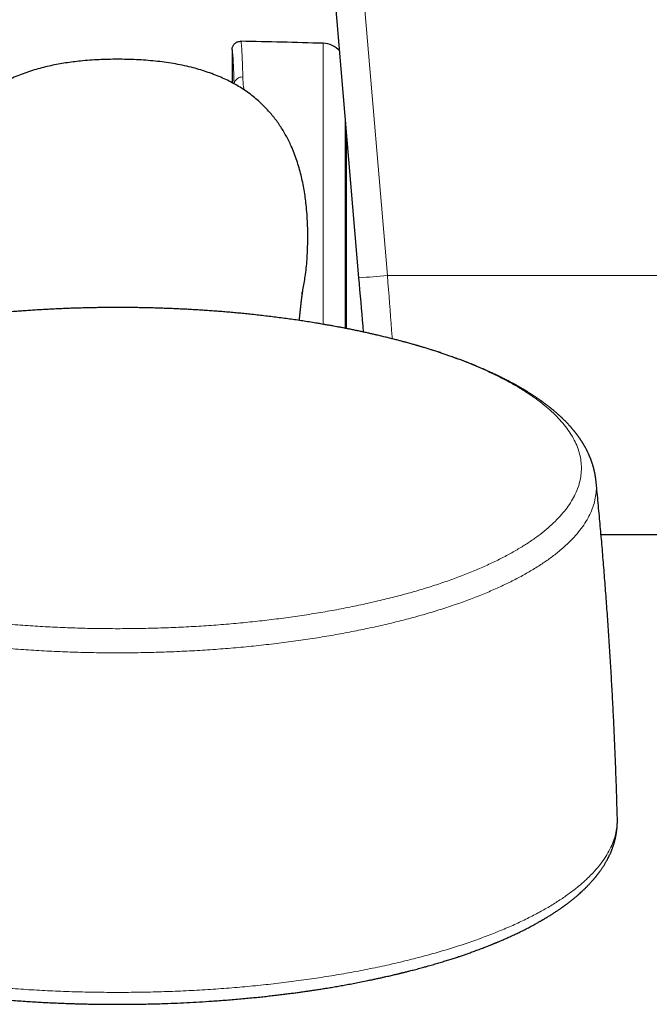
# Model space of a CAD drawing. Header units: millimetres. Extents: x 8 to 976, y 12 to 967.
# Tile 4 of 256: x 355 to 399, y 27 to 96. Entities that reach past the tile are written whole.
import ezdxf

# ---------------------------------------------------------------- set-up
doc = ezdxf.new("R2010")
doc.units = ezdxf.units.MM

msp = doc.modelspace()

# ---------------------------------------------------------------- linework, layer by layer
at = {"color": 7, "linetype": 'Continuous', "lineweight": 30}
for p, q in [((378.751, 78.217), (375.799, 112.999)), ((369.88, 94.142), (369.88, 91.848)), ((377.88, 74.664), (377.88, 88.482)), ((376.286, 74.956), (376.152, 74.979)), ((395.673, 60.264), (406.138, 60.264))]:
    msp.add_line(p, q, dxfattribs=at)
at = {"color": 252, "linetype": 'Continuous', "lineweight": 0}
for p, q in [((377.792, 113.145), (380.744, 78.362)), ((376.247, 74.961), (376.247, 94.601)), ((377.797, 89.459), (377.797, 78.554)), ((377.797, 78.554), (377.797, 74.681)), ((380.744, 78.362), (407.506, 78.362))]:
    msp.add_line(p, q, dxfattribs=at)
at = {"color": 7, "linetype": 'Continuous', "lineweight": 30, "flags": 128}
msp.add_lwpolyline([(379.073, 74.418), (379.039, 74.821), (379.004, 75.239), (378.968, 75.66), (378.932, 76.083), (378.896, 76.508), (378.86, 76.934), (378.824, 77.361), (378.787, 77.788), (378.751, 78.217)], dxfattribs=at)
at = {"color": 252, "linetype": 'Continuous', "lineweight": 0, "flags": 128}
msp.add_lwpolyline([(380.744, 78.362), (380.78, 77.881), (380.817, 77.401), (380.853, 76.922), (380.889, 76.444), (380.925, 75.967), (380.961, 75.493), (380.997, 75.02), (381.032, 74.55), (381.067, 74.082), (381.078, 73.949)], dxfattribs=at)
at = {"color": 7, "linetype": 'Continuous', "lineweight": 30}
for centre, radius, start, end in [((361.15, -405.171), 500, 88.26968, 88.92951), ((376.199, 93.002), 1.6, 40.97105, 88.26968)]:
    msp.add_arc(centre, radius, start, end, dxfattribs=at)
at = {"color": 252, "linetype": 'Continuous', "lineweight": 0}
for centre, radius, start, end in [((370.592, 91.676), 0.573, 85.51235, 170.52957), ((376.681, 120.338), 42.172, 272.81396, 275.52891)]:
    msp.add_arc(centre, radius, start, end, dxfattribs=at)
at = {"color": 7, "linetype": 'Continuous', "lineweight": 30}
for points, knots in [([(369.88, 94.142), (369.881, 94.175), (369.885, 94.243), (369.911, 94.341), (369.952, 94.434), (370.009, 94.518), (370.079, 94.592), (370.159, 94.653), (370.25, 94.699), (370.352, 94.732), (370.434, 94.742), (370.482, 94.742), (370.491, 94.742)], [0, 0, 0, 0, 0.104587, 0.212215, 0.316808, 0.424429, 0.529031, 0.63666, 0.741273, 0.84892, 0.971943, 1, 1, 1, 1]), ([(361.88, 93.484), (361.664, 93.483), (361.232, 93.48), (360.584, 93.458), (359.938, 93.419), (359.334, 93.367), (358.771, 93.303), (358.25, 93.229), (357.732, 93.142), (357.218, 93.039), (356.702, 92.919), (356.184, 92.779), (355.665, 92.617), (355.153, 92.433), (354.664, 92.234), (354.199, 92.018), (353.759, 91.79), (353.363, 91.56), (353.011, 91.333), (352.699, 91.116), (352.397, 90.885), (352.102, 90.64), (351.815, 90.38), (351.538, 90.105), (351.272, 89.816), (351.016, 89.514), (350.773, 89.199), (350.543, 88.873), (350.328, 88.537), (350.127, 88.192), (349.94, 87.838), (349.766, 87.474), (349.605, 87.1), (349.456, 86.716), (349.32, 86.327), (349.188, 85.9), (349.062, 85.434), (348.946, 84.929), (348.848, 84.419), (348.767, 83.906), (348.696, 83.343), (348.639, 82.729), (348.599, 82.064), (348.581, 81.398), (348.582, 80.756), (348.598, 80.138), (348.631, 79.544), (348.681, 78.952), (348.746, 78.398), (348.824, 77.882), (348.898, 77.461), (348.956, 77.2), (348.979, 77.098)], [0, 0, 0, 0, 0.025792, 0.051597, 0.0774, 0.103187, 0.124253, 0.145336, 0.166423, 0.187502, 0.208565, 0.230515, 0.252465, 0.274563, 0.296659, 0.316795, 0.33694, 0.357074, 0.372499, 0.387936, 0.403372, 0.418796, 0.434614, 0.45044, 0.466258, 0.482351, 0.498452, 0.514545, 0.530598, 0.546666, 0.562735, 0.578791, 0.595267, 0.611756, 0.628245, 0.644724, 0.665374, 0.686044, 0.706726, 0.727408, 0.748067, 0.77457, 0.801088, 0.827609, 0.854115, 0.87778, 0.901456, 0.925129, 0.948791, 0.968112, 0.987451, 1, 1, 1, 1]), ([(374.781, 77.098), (374.8, 77.185), (374.854, 77.426), (374.926, 77.825), (375.005, 78.337), (375.073, 78.895), (375.126, 79.499), (375.16, 80.105), (375.178, 80.726), (375.179, 81.361), (375.162, 82.009), (375.126, 82.657), (375.072, 83.264), (375.003, 83.829), (374.923, 84.353), (374.825, 84.874), (374.709, 85.39), (374.572, 85.904), (374.412, 86.413), (374.23, 86.917), (374.04, 87.373), (373.847, 87.782), (373.658, 88.146), (373.454, 88.501), (373.236, 88.844), (373.005, 89.174), (372.763, 89.49), (372.505, 89.797), (372.233, 90.093), (371.946, 90.378), (371.624, 90.671), (371.264, 90.965), (370.864, 91.257), (370.446, 91.531), (370.011, 91.784), (369.561, 92.018), (369.09, 92.236), (368.598, 92.437), (368.084, 92.62), (367.561, 92.783), (367.002, 92.933), (366.409, 93.069), (365.781, 93.187), (365.148, 93.283), (364.506, 93.359), (363.856, 93.417), (363.198, 93.457), (362.539, 93.48), (362.1, 93.483), (361.88, 93.484)], [0, 0, 0, 0, 0.0106882, 0.0295645, 0.0484233, 0.0725773, 0.0967441, 0.1209141, 0.145072, 0.1708934, 0.1967279, 0.2225595, 0.2483773, 0.2694774, 0.2905994, 0.3117224, 0.3328326, 0.3539226, 0.375371, 0.3968309, 0.418277, 0.4347482, 0.4512344, 0.4677181, 0.4841865, 0.5002864, 0.5163943, 0.5324943, 0.5488822, 0.5652781, 0.5816657, 0.6017786, 0.6219067, 0.6420225, 0.6626022, 0.6831944, 0.7037764, 0.7258315, 0.7478876, 0.7701012, 0.7923156, 0.8179684, 0.8436421, 0.8693189, 0.8949761, 0.9212219, 0.9474837, 0.9737493, 1, 1, 1, 1]), ([(374.587, 75.23), (374.588, 75.242), (374.591, 75.265), (374.594, 75.3), (374.597, 75.336), (374.601, 75.374), (374.605, 75.412), (374.609, 75.452), (374.613, 75.493), (374.617, 75.533), (374.621, 75.574), (374.625, 75.616), (374.63, 75.66), (374.634, 75.705), (374.639, 75.75), (374.643, 75.792), (374.648, 75.833), (374.652, 75.872), (374.656, 75.909), (374.659, 75.944), (374.663, 75.977), (374.666, 76.01), (374.67, 76.042), (374.673, 76.074), (374.677, 76.106), (374.68, 76.137), (374.684, 76.167), (374.687, 76.197), (374.69, 76.226), (374.694, 76.254), (374.697, 76.283), (374.7, 76.311), (374.703, 76.34), (374.707, 76.369), (374.71, 76.401), (374.714, 76.434), (374.719, 76.47), (374.723, 76.505), (374.727, 76.542), (374.732, 76.581), (374.737, 76.621), (374.741, 76.66), (374.746, 76.697), (374.751, 76.733), (374.755, 76.765), (374.758, 76.792), (374.761, 76.814), (374.764, 76.835), (374.766, 76.855), (374.769, 76.875), (374.771, 76.895), (374.774, 76.916), (374.777, 76.938), (374.78, 76.96), (374.784, 76.986), (374.787, 77.013), (374.791, 77.043), (374.795, 77.07), (374.799, 77.097), (374.802, 77.12), (374.805, 77.142), (374.808, 77.162), (374.811, 77.182), (374.814, 77.2), (374.816, 77.218), (374.819, 77.234), (374.821, 77.247), (374.822, 77.259), (374.824, 77.271), (374.826, 77.282), (374.827, 77.292), (374.829, 77.302), (374.83, 77.311), (374.832, 77.32), (374.833, 77.328), (374.834, 77.336), (374.835, 77.342), (374.836, 77.348), (374.837, 77.353), (374.838, 77.357), (374.838, 77.362), (374.839, 77.366), (374.84, 77.371), (374.84, 77.375), (374.841, 77.379), (374.842, 77.382), (374.842, 77.386), (374.843, 77.39), (374.844, 77.393), (374.844, 77.396), (374.844, 77.398), (374.845, 77.399), (374.845, 77.399), (374.845, 77.399)], [0, 0, 0, 0, 0.007645, 0.015354, 0.023444, 0.031914, 0.040764, 0.049995, 0.059431, 0.06916, 0.078855, 0.088478, 0.099839, 0.111098, 0.122253, 0.133267, 0.143905, 0.15413, 0.163942, 0.173341, 0.182327, 0.191131, 0.200167, 0.209443, 0.218408, 0.227577, 0.236667, 0.245544, 0.254208, 0.263165, 0.271943, 0.280923, 0.290171, 0.299684, 0.309465, 0.321335, 0.333452, 0.345698, 0.358073, 0.372973, 0.388018, 0.402983, 0.417828, 0.432554, 0.44711, 0.457173, 0.466938, 0.476403, 0.485569, 0.494437, 0.503269, 0.513987, 0.525038, 0.536422, 0.547974, 0.564478, 0.580984, 0.597357, 0.61347, 0.629363, 0.64286, 0.656723, 0.670944, 0.685171, 0.699213, 0.713071, 0.723879, 0.734687, 0.745493, 0.7563, 0.767005, 0.777423, 0.788431, 0.799094, 0.809463, 0.819611, 0.829539, 0.837185, 0.844695, 0.852215, 0.860128, 0.868455, 0.877196, 0.886351, 0.89592, 0.905857, 0.916051, 0.929781, 0.943941, 0.958425, 0.978156, 0.997826, 1, 1, 1, 1]), ([(361.88, 76.135), (361.713, 76.134), (361.48, 76.134), (361.135, 76.132), (360.842, 76.129), (360.492, 76.124), (360.125, 76.118), (359.739, 76.11), (359.341, 76.1), (358.933, 76.088), (358.517, 76.074), (358.095, 76.057), (357.668, 76.039), (357.237, 76.018), (356.804, 75.995), (356.368, 75.97), (355.929, 75.942), (355.49, 75.913), (355.05, 75.881), (354.608, 75.846), (354.167, 75.81), (353.725, 75.771), (353.283, 75.729), (352.842, 75.686), (352.401, 75.64), (351.961, 75.592), (351.521, 75.542), (351.083, 75.489), (350.646, 75.434), (350.21, 75.377), (349.776, 75.317), (349.343, 75.256), (348.912, 75.192), (348.483, 75.125), (348.056, 75.057), (347.768, 75.009), (347.622, 74.984), (347.617, 74.983)], [0, 0, 0, 0, 0.03409, 0.047756, 0.07047, 0.094048, 0.119344, 0.145755, 0.173038, 0.200999, 0.229501, 0.258442, 0.287743, 0.317344, 0.3472, 0.377272, 0.40753, 0.437948, 0.468507, 0.499189, 0.529978, 0.560863, 0.591832, 0.622876, 0.653985, 0.685154, 0.716376, 0.747643, 0.778952, 0.810297, 0.841674, 0.873079, 0.904508, 0.935958, 0.967426, 0.998909, 1, 1, 1, 1]), ([(376.153, 74.981), (376.051, 74.999), (375.799, 75.041), (375.393, 75.107), (374.935, 75.178), (374.474, 75.247), (374.009, 75.314), (373.541, 75.378), (373.069, 75.44), (372.594, 75.499), (372.116, 75.556), (371.634, 75.61), (371.165, 75.661), (370.711, 75.707), (370.271, 75.749), (369.83, 75.789), (369.388, 75.827), (368.945, 75.863), (368.5, 75.896), (368.055, 75.927), (367.608, 75.957), (367.161, 75.983), (366.714, 76.008), (366.266, 76.031), (365.819, 76.051), (365.372, 76.069), (364.926, 76.085), (364.482, 76.098), (364.042, 76.11), (363.612, 76.119), (363.2, 76.126), (362.843, 76.13), (362.527, 76.133), (362.218, 76.134), (362, 76.135), (361.88, 76.135)], [0, 0, 0, 0, 0.022672, 0.056182, 0.089759, 0.123408, 0.157131, 0.190933, 0.224818, 0.25879, 0.292857, 0.327024, 0.3613, 0.392137, 0.422983, 0.453832, 0.484683, 0.515534, 0.546381, 0.577222, 0.608051, 0.638865, 0.669654, 0.70041, 0.731117, 0.761754, 0.792287, 0.822655, 0.852749, 0.882331, 0.910782, 0.936915, 0.955393, 0.975417, 1, 1, 1, 1]), ([(395.326, 63.975), (395.324, 63.996), (395.32, 64.037), (395.313, 64.094), (395.307, 64.142), (395.302, 64.18), (395.298, 64.209), (395.295, 64.233), (395.292, 64.252), (395.289, 64.271), (395.285, 64.302), (395.278, 64.343), (395.269, 64.401), (395.257, 64.463), (395.245, 64.528), (395.233, 64.589), (395.221, 64.646), (395.209, 64.701), (395.195, 64.761), (395.179, 64.826), (395.163, 64.891), (395.146, 64.952), (395.132, 65.003), (395.119, 65.05), (395.105, 65.098), (395.089, 65.15), (395.072, 65.204), (395.055, 65.257), (395.039, 65.306), (395.023, 65.35), (395.009, 65.39), (394.996, 65.427), (394.982, 65.465), (394.967, 65.505), (394.95, 65.549), (394.934, 65.592), (394.919, 65.629), (394.907, 65.659), (394.896, 65.685), (394.884, 65.715), (394.867, 65.754), (394.846, 65.804), (394.821, 65.861), (394.792, 65.924), (394.761, 65.989), (394.732, 66.05), (394.706, 66.103), (394.682, 66.151), (394.656, 66.202), (394.626, 66.259), (394.595, 66.317), (394.566, 66.369), (394.541, 66.414), (394.518, 66.453), (394.498, 66.488), (394.48, 66.519), (394.464, 66.547), (394.447, 66.576), (394.427, 66.608), (394.404, 66.646), (394.38, 66.686), (394.355, 66.725), (394.332, 66.761), (394.311, 66.793), (394.291, 66.824), (394.27, 66.856), (394.247, 66.891), (394.221, 66.93), (394.192, 66.972), (394.163, 67.013), (394.135, 67.054), (394.11, 67.088), (394.088, 67.119), (394.066, 67.149), (394.043, 67.181), (394.015, 67.219), (393.984, 67.26), (393.952, 67.302), (393.922, 67.341), (393.894, 67.377), (393.869, 67.409), (393.844, 67.44), (393.819, 67.472), (393.79, 67.508), (393.757, 67.548), (393.719, 67.593), (393.681, 67.639), (393.645, 67.681), (393.615, 67.716), (393.588, 67.747), (393.562, 67.776), (393.535, 67.807), (393.499, 67.847), (393.453, 67.898), (393.395, 67.961), (393.331, 68.029), (393.261, 68.103), (393.191, 68.174), (393.127, 68.239), (393.073, 68.292), (393.027, 68.337), (392.986, 68.377), (392.945, 68.416), (392.899, 68.46), (392.845, 68.511), (392.783, 68.568), (392.714, 68.631), (392.641, 68.696), (392.566, 68.762), (392.491, 68.827), (392.416, 68.891), (392.34, 68.954), (392.264, 69.017), (392.185, 69.081), (392.103, 69.147), (392.017, 69.214), (391.935, 69.278), (391.86, 69.335), (391.793, 69.386), (391.729, 69.434), (391.67, 69.477), (391.617, 69.516), (391.571, 69.549), (391.526, 69.581), (391.478, 69.616), (391.422, 69.655), (391.358, 69.7), (391.289, 69.748), (391.219, 69.796), (391.152, 69.841), (391.092, 69.881), (391.035, 69.919), (390.971, 69.962), (390.896, 70.011), (390.81, 70.066), (390.722, 70.122), (390.634, 70.178), (390.548, 70.231), (390.419, 70.311), (390.245, 70.415), (390.025, 70.544), (389.802, 70.671), (389.607, 70.779), (389.442, 70.868), (389.311, 70.938), (389.177, 71.008), (389.046, 71.076), (388.922, 71.139), (388.801, 71.2), (388.68, 71.26), (388.556, 71.321), (388.43, 71.382), (388.3, 71.444), (388.17, 71.505), (388.044, 71.564), (387.905, 71.627), (387.751, 71.697), (387.571, 71.777), (387.377, 71.861), (387.203, 71.936), (387.053, 71.999), (386.937, 72.047), (386.822, 72.095), (386.708, 72.141), (386.598, 72.186), (386.501, 72.224), (386.42, 72.256), (386.355, 72.282), (386.293, 72.306), (386.229, 72.331), (386.148, 72.363), (386.048, 72.401), (385.931, 72.445), (385.735, 72.519), (385.462, 72.62), (385.14, 72.734), (384.842, 72.838), (384.566, 72.932), (384.275, 73.028), (383.97, 73.127), (383.714, 73.207), (383.515, 73.269), (383.383, 73.309), (383.263, 73.346), (383.156, 73.378), (383.064, 73.405), (382.986, 73.428), (382.924, 73.446), (382.876, 73.461), (382.834, 73.473), (382.794, 73.484), (382.734, 73.502), (382.648, 73.527), (382.531, 73.56), (382.395, 73.598), (382.243, 73.641), (382.06, 73.691), (381.846, 73.749), (381.599, 73.815), (381.332, 73.885), (381.046, 73.958), (380.739, 74.034), (380.413, 74.114), (380.108, 74.186), (379.829, 74.251), (379.581, 74.307), (379.324, 74.364), (379.058, 74.422), (378.789, 74.48), (378.51, 74.538), (378.228, 74.596), (377.948, 74.652), (377.686, 74.703), (377.441, 74.75), (377.214, 74.792), (377.004, 74.831), (376.815, 74.866), (376.646, 74.896), (376.497, 74.922), (376.369, 74.944), (376.29, 74.958), (376.254, 74.964)], [0, 0, 0, 0, 0.003691, 0.006878, 0.009561, 0.011686, 0.013336, 0.014514, 0.015536, 0.016615, 0.017748, 0.02064, 0.023763, 0.027578, 0.031482, 0.035047, 0.038261, 0.041436, 0.044926, 0.048804, 0.053109, 0.056731, 0.059797, 0.062402, 0.065299, 0.06863, 0.072089, 0.075282, 0.078399, 0.081223, 0.083652, 0.085951, 0.088178, 0.090784, 0.093755, 0.096559, 0.098917, 0.100828, 0.102348, 0.103927, 0.106719, 0.109894, 0.113596, 0.117908, 0.122274, 0.126578, 0.129965, 0.132772, 0.136195, 0.140247, 0.144221, 0.147959, 0.150829, 0.153513, 0.155914, 0.158025, 0.159846, 0.161672, 0.163996, 0.166569, 0.169488, 0.172247, 0.174752, 0.177003, 0.179033, 0.181226, 0.183696, 0.186441, 0.189463, 0.192611, 0.195356, 0.198012, 0.200041, 0.201931, 0.204439, 0.207058, 0.210126, 0.213239, 0.216105, 0.218724, 0.221095, 0.223138, 0.22542, 0.228067, 0.231077, 0.234327, 0.238027, 0.241143, 0.243673, 0.245835, 0.248052, 0.250336, 0.2527, 0.257007, 0.261843, 0.267006, 0.272538, 0.278625, 0.283402, 0.287485, 0.290869, 0.293855, 0.296683, 0.300132, 0.304045, 0.308565, 0.313538, 0.318893, 0.324169, 0.329236, 0.334327, 0.339474, 0.34459, 0.349645, 0.354927, 0.360616, 0.366272, 0.370594, 0.374809, 0.378863, 0.382508, 0.385713, 0.388478, 0.390911, 0.393767, 0.397177, 0.400961, 0.405071, 0.409382, 0.413242, 0.41666, 0.41975, 0.423108, 0.427567, 0.432505, 0.437481, 0.442313, 0.447002, 0.45156, 0.463396, 0.474777, 0.486166, 0.498011, 0.504356, 0.510855, 0.517509, 0.523984, 0.529916, 0.535457, 0.541302, 0.547, 0.55289, 0.55891, 0.565028, 0.57082, 0.576156, 0.583734, 0.591591, 0.600051, 0.609289, 0.614346, 0.61933, 0.624236, 0.629063, 0.633802, 0.638072, 0.641206, 0.643861, 0.646229, 0.648877, 0.651842, 0.656205, 0.661098, 0.666178, 0.679968, 0.694026, 0.704285, 0.714959, 0.726073, 0.737625, 0.749615, 0.754823, 0.759791, 0.764231, 0.768144, 0.77153, 0.774389, 0.776603, 0.778348, 0.779679, 0.781106, 0.782758, 0.786266, 0.790491, 0.795431, 0.800983, 0.80692, 0.815044, 0.823784, 0.833141, 0.843114, 0.853704, 0.864909, 0.876731, 0.884787, 0.893106, 0.901687, 0.910532, 0.919583, 0.928307, 0.937995, 0.94704, 0.955443, 0.963204, 0.970462, 0.977052, 0.982974, 0.988229, 0.992817, 0.996741, 1, 1, 1, 1]), ([(396.813, 40.468), (396.8, 40.935), (396.773, 41.885), (396.724, 43.319), (396.669, 44.768), (396.607, 46.216), (396.539, 47.664), (396.465, 49.111), (396.384, 50.558), (396.296, 52.005), (396.203, 53.451), (396.103, 54.896), (395.996, 56.34), (395.884, 57.784), (395.765, 59.227), (395.639, 60.67), (395.507, 62.111), (395.402, 63.214), (395.34, 63.836), (395.325, 63.979)], [0, 0, 0, 0, 0.0594963, 0.1210132, 0.182527, 0.2440365, 0.3055424, 0.3670438, 0.4285408, 0.4900333, 0.5515208, 0.6130034, 0.6744809, 0.735953, 0.7974191, 0.8588798, 0.9203343, 0.9817827, 1, 1, 1, 1]), ([(326.946, 40.466), (326.945, 40.432), (326.944, 40.365), (326.944, 40.278), (326.945, 40.209), (326.946, 40.145), (326.948, 40.091), (326.949, 40.046), (326.951, 40.008), (326.953, 39.967), (326.956, 39.92), (326.96, 39.86), (326.966, 39.794), (326.972, 39.729), (326.978, 39.673), (326.984, 39.618), (326.992, 39.557), (327, 39.494), (327.011, 39.423), (327.022, 39.352), (327.037, 39.271), (327.054, 39.18), (327.076, 39.076), (327.1, 38.974), (327.123, 38.878), (327.147, 38.79), (327.169, 38.713), (327.188, 38.649), (327.204, 38.596), (327.222, 38.54), (327.243, 38.479), (327.266, 38.41), (327.291, 38.342), (327.314, 38.279), (327.334, 38.227), (327.353, 38.179), (327.372, 38.131), (327.394, 38.079), (327.418, 38.023), (327.443, 37.967), (327.466, 37.915), (327.486, 37.87), (327.506, 37.828), (327.527, 37.785), (327.55, 37.737), (327.576, 37.686), (327.602, 37.634), (327.627, 37.586), (327.65, 37.543), (327.67, 37.505), (327.691, 37.468), (327.713, 37.427), (327.739, 37.381), (327.768, 37.332), (327.796, 37.283), (327.822, 37.24), (327.844, 37.203), (327.865, 37.17), (327.885, 37.137), (327.908, 37.101), (327.936, 37.057), (327.967, 37.008), (328.002, 36.956), (328.035, 36.907), (328.066, 36.862), (328.097, 36.818), (328.129, 36.771), (328.18, 36.7), (328.248, 36.609), (328.33, 36.5), (328.412, 36.397), (328.493, 36.296), (328.578, 36.195), (328.65, 36.111), (328.711, 36.043), (328.757, 35.991), (328.804, 35.939), (328.852, 35.887), (328.9, 35.836), (328.946, 35.788), (328.985, 35.747), (329.016, 35.715), (329.045, 35.686), (329.075, 35.654), (329.111, 35.619), (329.15, 35.579), (329.193, 35.538), (329.239, 35.493), (329.288, 35.445), (329.341, 35.395), (329.396, 35.344), (329.449, 35.294), (329.5, 35.248), (329.545, 35.207), (329.583, 35.173), (329.614, 35.146), (329.643, 35.12), (329.674, 35.092), (329.713, 35.059), (329.76, 35.018), (329.813, 34.973), (329.87, 34.925), (329.928, 34.877), (329.987, 34.828), (330.042, 34.783), (330.09, 34.745), (330.127, 34.715), (330.16, 34.689), (330.193, 34.662), (330.234, 34.631), (330.283, 34.592), (330.341, 34.548), (330.405, 34.499), (330.473, 34.448), (330.542, 34.397), (330.613, 34.345), (330.685, 34.292), (330.756, 34.241), (330.826, 34.192), (330.891, 34.146), (330.951, 34.104), (331.003, 34.068), (331.048, 34.038), (331.085, 34.013), (331.121, 33.988), (331.161, 33.961), (331.219, 33.923), (331.293, 33.874), (331.382, 33.816), (331.475, 33.756), (331.572, 33.694), (331.662, 33.638), (331.742, 33.588), (331.809, 33.547), (331.869, 33.51), (331.922, 33.478), (331.968, 33.45), (332.007, 33.427), (332.043, 33.406), (332.081, 33.383), (332.13, 33.354), (332.19, 33.319), (332.264, 33.276), (332.349, 33.228), (332.441, 33.175), (332.537, 33.121), (332.691, 33.036), (332.906, 32.919), (333.183, 32.773), (333.462, 32.631), (333.732, 32.497), (333.992, 32.371), (334.243, 32.253), (334.455, 32.156), (334.629, 32.077), (334.763, 32.018), (334.886, 31.964), (334.998, 31.915), (335.098, 31.872), (335.185, 31.835), (335.26, 31.803), (335.317, 31.779), (335.358, 31.762), (335.385, 31.751), (335.409, 31.741), (335.434, 31.73), (335.468, 31.716), (335.515, 31.697), (335.577, 31.672), (335.65, 31.642), (335.731, 31.609), (335.815, 31.575), (335.942, 31.524), (336.117, 31.455), (336.336, 31.371), (336.557, 31.286), (336.78, 31.203), (337.009, 31.12), (337.359, 30.994), (337.837, 30.829), (338.455, 30.625), (338.984, 30.459), (339.409, 30.33), (339.716, 30.24), (340.014, 30.154), (340.3, 30.073), (340.567, 29.999), (340.816, 29.932), (341.046, 29.871), (341.238, 29.821), (341.392, 29.781), (341.51, 29.751), (341.621, 29.722), (341.715, 29.699), (341.789, 29.68), (341.845, 29.666), (341.89, 29.655), (341.926, 29.646), (341.967, 29.636), (342.019, 29.624), (342.087, 29.607), (342.177, 29.585), (342.29, 29.558), (342.431, 29.524), (342.588, 29.487), (342.757, 29.447), (342.991, 29.393), (343.293, 29.325), (343.69, 29.238), (344.133, 29.144), (344.622, 29.043), (345.116, 28.945), (345.613, 28.851), (346.112, 28.759), (346.629, 28.669), (347.156, 28.58), (347.687, 28.495), (348.293, 28.401), (348.974, 28.302), (349.73, 28.2), (350.484, 28.104), (351.237, 28.016), (351.986, 27.935), (352.679, 27.866), (353.316, 27.807), (353.894, 27.757), (354.46, 27.712), (355.01, 27.672), (355.543, 27.635), (356.059, 27.603), (356.556, 27.575), (357.035, 27.55), (357.496, 27.528), (357.938, 27.51), (358.361, 27.494), (358.741, 27.481), (359.087, 27.47), (359.413, 27.462), (359.755, 27.454), (360.115, 27.446), (360.492, 27.44), (360.899, 27.435), (361.336, 27.432), (361.804, 27.431), (362.292, 27.431), (362.8, 27.435), (363.327, 27.441), (363.868, 27.45), (364.417, 27.463), (365.075, 27.482), (365.843, 27.509), (366.721, 27.549), (367.604, 27.597), (368.362, 27.645), (368.995, 27.689), (369.504, 27.728), (370.013, 27.77), (370.518, 27.814), (371.011, 27.859), (371.483, 27.906), (371.933, 27.952), (372.363, 27.999), (372.778, 28.046), (373.175, 28.093), (373.556, 28.14), (373.918, 28.186), (374.26, 28.231), (374.584, 28.275), (374.889, 28.318), (375.18, 28.36), (375.472, 28.403), (375.777, 28.449), (376.106, 28.5), (376.458, 28.556), (376.832, 28.618), (377.221, 28.685), (377.623, 28.755), (378.036, 28.83), (378.468, 28.912), (378.917, 28.999), (379.319, 29.08), (379.661, 29.151), (379.933, 29.209), (380.186, 29.263), (380.419, 29.315), (380.634, 29.363), (380.831, 29.408), (381.009, 29.449), (381.165, 29.485), (381.299, 29.517), (381.413, 29.544), (381.513, 29.568), (381.6, 29.589), (381.672, 29.607), (381.736, 29.622), (381.792, 29.636), (381.848, 29.65), (381.906, 29.664), (381.974, 29.681), (382.055, 29.701), (382.148, 29.725), (382.261, 29.754), (382.396, 29.788), (382.554, 29.829), (382.728, 29.875), (382.911, 29.923), (383.102, 29.975), (383.297, 30.028), (383.497, 30.084), (383.694, 30.139), (383.887, 30.194), (384.075, 30.249), (384.257, 30.303), (384.494, 30.374), (384.78, 30.461), (385.109, 30.563), (385.419, 30.663), (385.71, 30.759), (385.985, 30.851), (386.252, 30.943), (386.535, 31.042), (386.839, 31.152), (387.165, 31.272), (387.426, 31.371), (387.621, 31.447), (387.746, 31.496), (387.861, 31.541), (387.963, 31.582), (388.052, 31.618), (388.127, 31.649), (388.187, 31.673), (388.235, 31.693), (388.283, 31.713), (388.335, 31.735), (388.398, 31.761), (388.471, 31.791), (388.558, 31.828), (388.66, 31.871), (388.776, 31.921), (388.902, 31.976), (389.033, 32.034), (389.217, 32.116), (389.452, 32.223), (389.738, 32.357), (389.985, 32.476), (390.193, 32.578), (390.36, 32.662), (390.519, 32.744), (390.677, 32.826), (390.83, 32.907), (390.978, 32.986), (391.11, 33.059), (391.227, 33.124), (391.331, 33.182), (391.416, 33.23), (391.485, 33.27), (391.539, 33.302), (391.581, 33.326), (391.612, 33.344), (391.636, 33.358), (391.663, 33.374), (391.695, 33.393), (391.734, 33.416), (391.779, 33.443), (391.831, 33.474), (391.889, 33.509), (391.968, 33.557), (392.062, 33.615), (392.172, 33.684), (392.277, 33.751), (392.379, 33.816), (392.474, 33.878), (392.565, 33.939), (392.655, 33.999), (392.745, 34.061), (392.839, 34.125), (392.936, 34.193), (393.039, 34.266), (393.145, 34.343), (393.25, 34.421), (393.35, 34.495), (393.442, 34.566), (393.553, 34.652), (393.685, 34.756), (393.836, 34.88), (393.973, 34.995), (394.098, 35.103), (394.213, 35.206), (394.331, 35.312), (394.433, 35.408), (394.519, 35.49), (394.585, 35.555), (394.639, 35.608), (394.682, 35.652), (394.719, 35.689), (394.76, 35.731), (394.813, 35.787), (394.873, 35.85), (394.936, 35.918), (394.99, 35.978), (395.038, 36.03), (395.079, 36.077), (395.115, 36.118), (395.145, 36.153), (395.174, 36.186), (395.205, 36.223), (395.242, 36.267), (395.279, 36.312), (395.316, 36.357), (395.351, 36.401), (395.388, 36.448), (395.426, 36.496), (395.465, 36.546), (395.501, 36.594), (395.536, 36.641), (395.572, 36.689), (395.612, 36.745), (395.659, 36.811), (395.708, 36.882), (395.756, 36.954), (395.802, 37.023), (395.844, 37.089), (395.886, 37.155), (395.929, 37.225), (395.973, 37.3), (396.019, 37.377), (396.07, 37.469), (396.125, 37.571), (396.186, 37.69), (396.245, 37.808), (396.299, 37.926), (396.35, 38.041), (396.402, 38.166), (396.442, 38.269), (396.47, 38.345), (396.485, 38.387), (396.5, 38.428), (396.515, 38.472), (396.531, 38.52), (396.548, 38.572), (396.564, 38.624), (396.579, 38.672), (396.59, 38.711), (396.6, 38.744), (396.609, 38.777), (396.62, 38.816), (396.632, 38.863), (396.645, 38.913), (396.657, 38.962), (396.668, 39.007), (396.678, 39.051), (396.687, 39.092), (396.695, 39.131), (396.703, 39.167), (396.709, 39.199), (396.716, 39.234), (396.724, 39.275), (396.733, 39.326), (396.742, 39.379), (396.749, 39.427), (396.755, 39.465), (396.76, 39.497), (396.764, 39.53), (396.769, 39.568), (396.775, 39.616), (396.781, 39.669), (396.787, 39.723), (396.791, 39.768), (396.795, 39.808), (396.798, 39.844), (396.801, 39.879), (396.803, 39.915), (396.806, 39.954), (396.808, 39.998), (396.81, 40.047), (396.812, 40.093), (396.813, 40.132), (396.814, 40.161), (396.815, 40.187), (396.815, 40.215), (396.816, 40.249), (396.816, 40.291), (396.816, 40.342), (396.815, 40.401), (396.814, 40.444), (396.814, 40.466)], [0, 0, 0, 0, 0.0016707, 0.0032692, 0.004777, 0.0060737, 0.0071456, 0.0079019, 0.0086268, 0.0093578, 0.0102575, 0.0113449, 0.0128957, 0.0141908, 0.0151875, 0.0162323, 0.0175128, 0.0188393, 0.0200938, 0.0218345, 0.0232261, 0.025099, 0.0276088, 0.0297866, 0.0316306, 0.0336595, 0.0355123, 0.0366533, 0.0378147, 0.0390407, 0.0403649, 0.0418805, 0.0435929, 0.0449378, 0.0461062, 0.0471147, 0.0481816, 0.049375, 0.050695, 0.052042, 0.0532324, 0.0542621, 0.0551493, 0.0561261, 0.0572635, 0.058483, 0.0597606, 0.0609028, 0.0619021, 0.0627592, 0.0635981, 0.0645695, 0.065673, 0.0669027, 0.0680813, 0.0691275, 0.0699927, 0.0707476, 0.0715338, 0.0724055, 0.0733628, 0.074693, 0.0759798, 0.0771769, 0.0782841, 0.0793185, 0.0804489, 0.0817187, 0.0845909, 0.0872576, 0.0898374, 0.0923672, 0.0948792, 0.0975041, 0.0988118, 0.1001375, 0.1014739, 0.1028208, 0.1041784, 0.1054597, 0.106568, 0.1073173, 0.1080181, 0.1088323, 0.1097693, 0.1108275, 0.1119353, 0.1130545, 0.1143751, 0.1157112, 0.1170633, 0.1184262, 0.1196802, 0.1207739, 0.1216583, 0.1224002, 0.1230159, 0.1237305, 0.1246155, 0.1257601, 0.1270234, 0.1283133, 0.1296296, 0.1309726, 0.1322779, 0.1333056, 0.134126, 0.1347607, 0.1354596, 0.1362929, 0.1373815, 0.1386376, 0.1400279, 0.1414462, 0.142884, 0.1443416, 0.1458188, 0.1473156, 0.1486734, 0.1500091, 0.1511957, 0.1522235, 0.1530923, 0.153791, 0.1544098, 0.1551773, 0.1561101, 0.1576988, 0.1593836, 0.1611243, 0.1629211, 0.1647738, 0.1661076, 0.1673285, 0.1684167, 0.1693725, 0.170196, 0.1708758, 0.1714489, 0.1721055, 0.1728914, 0.1739957, 0.1752832, 0.1767541, 0.1783736, 0.1800156, 0.1816678, 0.1861454, 0.1906864, 0.1951274, 0.1994163, 0.2033515, 0.2071496, 0.2108111, 0.2129048, 0.2148998, 0.216711, 0.2183373, 0.2197786, 0.2210349, 0.2221064, 0.2229929, 0.2234555, 0.223845, 0.2241615, 0.2244599, 0.2249163, 0.2255875, 0.2264515, 0.227506, 0.2286461, 0.2298134, 0.231008, 0.2339319, 0.2370072, 0.2398811, 0.2428659, 0.2458907, 0.2489412, 0.2565374, 0.2642889, 0.2721954, 0.2759765, 0.2796774, 0.2832023, 0.2865515, 0.2897249, 0.2925283, 0.2951786, 0.297676, 0.299076, 0.300423, 0.3017102, 0.3028334, 0.3035881, 0.3042148, 0.3047136, 0.3050852, 0.3054544, 0.306068, 0.3068295, 0.3077389, 0.3090682, 0.3106237, 0.3124033, 0.3142891, 0.3162127, 0.3201005, 0.3241334, 0.3291237, 0.3343196, 0.339721, 0.3447173, 0.3498774, 0.3552012, 0.3605985, 0.3659563, 0.3712744, 0.3787865, 0.3862179, 0.3935685, 0.4008385, 0.4080281, 0.4151374, 0.420667, 0.4261438, 0.4314805, 0.4366383, 0.4416172, 0.4464173, 0.4510387, 0.4554814, 0.4597455, 0.463831, 0.4677381, 0.4714666, 0.4743197, 0.4773094, 0.4804567, 0.4837616, 0.4872241, 0.4908443, 0.4949492, 0.4992395, 0.5037152, 0.508376, 0.5132218, 0.5182271, 0.5232763, 0.5283553, 0.5363969, 0.5445124, 0.5527021, 0.560966, 0.5657114, 0.570481, 0.5752749, 0.5800917, 0.5848115, 0.5892788, 0.5935793, 0.5977131, 0.60168, 0.6055561, 0.6092584, 0.612787, 0.6161419, 0.6193232, 0.6223308, 0.6251808, 0.6279776, 0.6310239, 0.6343199, 0.6378654, 0.6416607, 0.6457057, 0.6497485, 0.6540133, 0.6585005, 0.66321, 0.6681419, 0.6712394, 0.6741495, 0.6768686, 0.6793968, 0.6817338, 0.6838798, 0.6858347, 0.6875985, 0.6890193, 0.6902861, 0.6913987, 0.692357, 0.6931612, 0.6938244, 0.6944851, 0.695061, 0.6956858, 0.6964472, 0.6973528, 0.6984025, 0.6995964, 0.7011887, 0.7029813, 0.7049743, 0.7071677, 0.7092955, 0.7115832, 0.7139477, 0.7162674, 0.7185413, 0.7207694, 0.7229517, 0.7250881, 0.729306, 0.7333328, 0.7371686, 0.7408134, 0.7442671, 0.7476125, 0.7510411, 0.7552231, 0.7595332, 0.7639714, 0.7657501, 0.7674927, 0.769072, 0.7704826, 0.7717249, 0.7727987, 0.7735848, 0.7742471, 0.7748439, 0.7755761, 0.7764606, 0.7774976, 0.7786869, 0.7801712, 0.78184, 0.7836903, 0.7856163, 0.7875658, 0.7917775, 0.7960939, 0.8005147, 0.8031688, 0.8058526, 0.8084293, 0.8108456, 0.8135129, 0.8159528, 0.8181651, 0.8201499, 0.8219069, 0.8234438, 0.8245239, 0.8254742, 0.8262946, 0.8267172, 0.8270947, 0.8275174, 0.8281481, 0.8288047, 0.8295966, 0.8305238, 0.8315864, 0.8326975, 0.8347694, 0.8366942, 0.8387418, 0.8406097, 0.8424019, 0.8441344, 0.8458465, 0.8476025, 0.8494092, 0.8513363, 0.8534044, 0.8556138, 0.8578386, 0.8599229, 0.8618663, 0.8636934, 0.867082, 0.8704809, 0.8738356, 0.876495, 0.8792301, 0.8820615, 0.885047, 0.8868608, 0.8885812, 0.8901686, 0.8910424, 0.8919886, 0.8930935, 0.894357, 0.8962978, 0.8980394, 0.8995817, 0.9009264, 0.9021156, 0.9031672, 0.9040325, 0.904802, 0.9057166, 0.906834, 0.9081414, 0.909166, 0.9102665, 0.911443, 0.9126928, 0.9138779, 0.9152129, 0.916306, 0.9173472, 0.9188244, 0.9204457, 0.9222305, 0.9240403, 0.9257368, 0.9272822, 0.9288416, 0.930533, 0.9323357, 0.9342086, 0.936113, 0.9388407, 0.9414832, 0.9444605, 0.9471241, 0.9496649, 0.9524024, 0.9556324, 0.9566512, 0.9575545, 0.9584154, 0.9593838, 0.9604637, 0.961633, 0.9628441, 0.9638966, 0.964777, 0.9654173, 0.9660601, 0.9669052, 0.9679544, 0.9690783, 0.9701236, 0.9710899, 0.9719773, 0.9728939, 0.9737205, 0.97446, 0.9751122, 0.9757705, 0.9766257, 0.9776947, 0.9788972, 0.9799444, 0.9806517, 0.9812447, 0.9818736, 0.9826394, 0.983542, 0.9847831, 0.9858535, 0.9867487, 0.9874874, 0.9881945, 0.9888716, 0.9895856, 0.9902957, 0.9911436, 0.9921294, 0.9931165, 0.9937849, 0.9943452, 0.9947974, 0.9952676, 0.995903, 0.9966879, 0.9976323, 0.9987363, 1, 1, 1, 1])]:
    msp.add_open_spline(points, degree=3, knots=knots, dxfattribs=at)
at = {"color": 252, "linetype": 'Continuous', "lineweight": 0}
for points, knots in [([(370.491, 94.742), (370.495, 94.74), (370.501, 94.735), (370.511, 94.7), (370.522, 94.644), (370.532, 94.564), (370.542, 94.462), (370.551, 94.348), (370.559, 94.23), (370.566, 94.112), (370.574, 93.983), (370.582, 93.825), (370.59, 93.632), (370.6, 93.399), (370.609, 93.145), (370.618, 92.868), (370.628, 92.57), (370.633, 92.355), (370.636, 92.247)], [0, 0, 0, 0, 0.066218, 0.132459, 0.198677, 0.265739, 0.332826, 0.399888, 0.448853, 0.497819, 0.546934, 0.596048, 0.66293, 0.729836, 0.796718, 0.864471, 0.932248, 1, 1, 1, 1]), ([(370.024, 91.772), (370.021, 91.874), (370.015, 92.089), (370.005, 92.388), (369.995, 92.676), (369.986, 92.923), (369.976, 93.134), (369.968, 93.315), (369.959, 93.478), (369.95, 93.623), (369.94, 93.755), (369.931, 93.871), (369.921, 93.969), (369.911, 94.046), (369.9, 94.101), (369.89, 94.136), (369.883, 94.14), (369.88, 94.142)], [0, 0, 0, 0, 0.067179, 0.14159, 0.216001, 0.290348, 0.351547, 0.412799, 0.474069, 0.535322, 0.59652, 0.663331, 0.730164, 0.796974, 0.864641, 0.932333, 1, 1, 1, 1]), ([(370.636, 92.247), (370.64, 92.146), (370.648, 91.942), (370.675, 91.641), (370.705, 91.437), (370.718, 91.347)], [0, 0, 0, 0, 0.3583277, 0.7168154, 1, 1, 1, 1]), ([(347.501, 74.961), (347.296, 74.926), (346.665, 74.82), (345.636, 74.621), (344.416, 74.365), (343.239, 74.092), (342.104, 73.803), (341.012, 73.499), (339.96, 73.179), (338.942, 72.842), (337.962, 72.487), (337.022, 72.116), (336.13, 71.73), (335.288, 71.332), (334.502, 70.924), (333.773, 70.506), (333.101, 70.081), (332.482, 69.646), (331.914, 69.2), (331.401, 68.742), (330.943, 68.275), (330.545, 67.801), (330.208, 67.321), (329.933, 66.84), (329.721, 66.357), (329.57, 65.875), (329.48, 65.392), (329.449, 64.904), (329.48, 64.413), (329.574, 63.921), (329.731, 63.43), (329.95, 62.942), (330.228, 62.461), (330.565, 61.988), (330.959, 61.522), (331.41, 61.063), (331.921, 60.609), (332.492, 60.16), (333.124, 59.717), (333.811, 59.285), (334.552, 58.863), (335.342, 58.455), (336.177, 58.062), (337.055, 57.685), (337.979, 57.32), (338.954, 56.968), (339.978, 56.629), (341.051, 56.304), (342.164, 55.995), (343.315, 55.704), (344.495, 55.432), (345.701, 55.179), (346.93, 54.946), (348.187, 54.732), (349.477, 54.536), (350.798, 54.358), (352.149, 54.2), (353.519, 54.062), (354.905, 53.945), (356.296, 53.85), (357.689, 53.777), (359.082, 53.725), (360.479, 53.692), (361.413, 53.688), (361.88, 53.686)], [0, 0, 0, 0, 0.007839, 0.024239, 0.040638, 0.057037, 0.073144, 0.08925, 0.105357, 0.121463, 0.137863, 0.154262, 0.170661, 0.187061, 0.20346, 0.219567, 0.235673, 0.25178, 0.267886, 0.284285, 0.300685, 0.317084, 0.333484, 0.349883, 0.365989, 0.382096, 0.398202, 0.414309, 0.430708, 0.447108, 0.463507, 0.479906, 0.496306, 0.512412, 0.528519, 0.544625, 0.560732, 0.577131, 0.59353, 0.60993, 0.626329, 0.642728, 0.658835, 0.674941, 0.691048, 0.707154, 0.723554, 0.739953, 0.756352, 0.772752, 0.789151, 0.805258, 0.821364, 0.837471, 0.853577, 0.869977, 0.886376, 0.902775, 0.919175, 0.935574, 0.95168, 0.967787, 0.983893, 1, 1, 1, 1]), ([(361.88, 53.686), (362.355, 53.688), (363.306, 53.693), (364.729, 53.726), (366.147, 53.78), (367.556, 53.856), (368.946, 53.952), (370.314, 54.069), (371.659, 54.205), (372.985, 54.361), (374.298, 54.538), (375.596, 54.736), (376.875, 54.954), (378.125, 55.192), (379.343, 55.449), (380.521, 55.722), (381.656, 56.011), (382.747, 56.315), (383.8, 56.635), (384.818, 56.972), (385.798, 57.327), (386.738, 57.698), (387.63, 58.083), (388.472, 58.482), (389.257, 58.89), (389.987, 59.308), (390.659, 59.733), (391.278, 60.168), (391.845, 60.614), (392.359, 61.072), (392.817, 61.539), (393.214, 62.013), (393.552, 62.493), (393.826, 62.974), (394.038, 63.456), (394.189, 63.938), (394.28, 64.422), (394.311, 64.91), (394.279, 65.4), (394.185, 65.893), (394.029, 66.384), (393.81, 66.871), (393.531, 67.353), (393.194, 67.826), (392.801, 68.291), (392.35, 68.75), (391.839, 69.205), (391.267, 69.654), (390.636, 70.097), (389.949, 70.529), (389.207, 70.951), (388.418, 71.358), (387.583, 71.751), (386.705, 72.129), (385.781, 72.493), (384.806, 72.846), (383.782, 73.185), (382.709, 73.51), (381.596, 73.819), (380.444, 74.11), (379.265, 74.382), (378.057, 74.634), (377.066, 74.825), (376.466, 74.926), (376.286, 74.956)], [0, 0, 0, 0, 0.016405, 0.03281, 0.049215, 0.06562, 0.082025, 0.098137, 0.114249, 0.130361, 0.146473, 0.162878, 0.179283, 0.195688, 0.212093, 0.228498, 0.24461, 0.260722, 0.276834, 0.292946, 0.309351, 0.325756, 0.342161, 0.358566, 0.374971, 0.391083, 0.407195, 0.423307, 0.43942, 0.455824, 0.472229, 0.488634, 0.50504, 0.521444, 0.537556, 0.553669, 0.569781, 0.585893, 0.602298, 0.618703, 0.635108, 0.651513, 0.667918, 0.68403, 0.700142, 0.716254, 0.732366, 0.748771, 0.765176, 0.781581, 0.797986, 0.814391, 0.830503, 0.846615, 0.862727, 0.878839, 0.895244, 0.911649, 0.928054, 0.944459, 0.960864, 0.976976, 0.993088, 1, 1, 1, 1]), ([(361.88, 51.998), (361.389, 52), (360.408, 52.004), (358.939, 52.039), (357.475, 52.094), (356.021, 52.173), (354.586, 52.272), (353.173, 52.393), (351.785, 52.533), (350.417, 52.694), (349.061, 52.877), (347.721, 53.081), (346.401, 53.307), (345.111, 53.552), (343.853, 53.817), (342.638, 54.099), (341.466, 54.397), (340.339, 54.711), (339.253, 55.041), (338.202, 55.39), (337.19, 55.755), (336.22, 56.139), (335.3, 56.536), (334.43, 56.948), (333.619, 57.369), (332.867, 57.8), (332.172, 58.239), (331.534, 58.688), (330.948, 59.149), (330.418, 59.621), (329.945, 60.104), (329.535, 60.593), (329.186, 61.088), (328.903, 61.585), (328.684, 62.083), (328.528, 62.58), (328.436, 63.08), (328.401, 63.546), (328.428, 63.846), (328.439, 63.978)], [0, 0, 0, 0, 0.0274, 0.0548, 0.0822, 0.1096, 0.137, 0.163911, 0.190822, 0.217733, 0.244644, 0.272044, 0.299444, 0.326844, 0.354244, 0.381644, 0.408555, 0.435466, 0.462377, 0.489288, 0.516688, 0.544088, 0.571488, 0.598888, 0.626288, 0.653199, 0.68011, 0.707021, 0.733932, 0.761332, 0.788732, 0.816132, 0.843532, 0.870932, 0.897843, 0.924754, 0.951665, 0.978576, 1, 1, 1, 1]), ([(395.321, 63.978), (395.332, 63.846), (395.358, 63.543), (395.323, 63.071), (395.228, 62.562), (395.066, 62.056), (394.84, 61.552), (394.552, 61.056), (394.204, 60.567), (393.798, 60.086), (393.332, 59.613), (392.805, 59.143), (392.215, 58.68), (391.563, 58.223), (390.854, 57.776), (390.089, 57.341), (389.274, 56.92), (388.412, 56.515), (387.505, 56.125), (386.551, 55.749), (385.545, 55.385), (384.488, 55.035), (383.38, 54.699), (382.231, 54.381), (381.043, 54.08), (379.825, 53.799), (378.58, 53.539), (377.312, 53.298), (376.014, 53.077), (374.683, 52.875), (373.319, 52.691), (371.924, 52.528), (370.51, 52.385), (369.08, 52.265), (367.644, 52.167), (366.206, 52.091), (364.768, 52.037), (363.325, 52.004), (362.362, 52), (361.88, 51.998)], [0, 0, 0, 0, 0.021424, 0.048824, 0.076224, 0.103625, 0.131025, 0.158425, 0.185336, 0.212247, 0.239157, 0.266068, 0.293468, 0.320868, 0.348268, 0.375669, 0.403069, 0.429979, 0.45689, 0.483801, 0.510712, 0.538112, 0.565512, 0.592912, 0.620312, 0.647713, 0.674624, 0.701534, 0.728445, 0.755356, 0.782756, 0.810156, 0.837556, 0.864956, 0.892357, 0.919267, 0.946178, 0.973089, 1, 1, 1, 1]), ([(326.952, 40.468), (326.949, 40.429), (326.933, 40.214), (326.971, 39.822), (327.068, 39.291), (327.237, 38.762), (327.473, 38.236), (327.773, 37.718), (328.136, 37.208), (328.56, 36.706), (329.046, 36.212), (329.597, 35.722), (330.213, 35.238), (330.893, 34.761), (331.634, 34.295), (332.433, 33.841), (333.283, 33.401), (334.183, 32.978), (335.129, 32.571), (336.125, 32.178), (337.176, 31.799), (338.279, 31.433), (339.435, 31.083), (340.635, 30.75), (341.875, 30.436), (343.147, 30.143), (344.446, 29.871), (345.771, 29.62), (347.125, 29.39), (348.515, 29.178), (349.939, 28.986), (351.394, 28.816), (352.87, 28.667), (354.364, 28.541), (355.863, 28.439), (357.364, 28.36), (358.864, 28.304), (360.371, 28.269), (361.377, 28.265), (361.88, 28.262)], [0, 0, 0, 0, 0.005981, 0.033813, 0.061646, 0.089478, 0.117311, 0.145143, 0.172479, 0.199814, 0.22715, 0.254485, 0.282318, 0.31015, 0.337983, 0.365815, 0.393648, 0.420984, 0.448319, 0.475655, 0.50299, 0.530823, 0.558655, 0.586488, 0.61432, 0.642153, 0.669488, 0.696824, 0.724159, 0.751495, 0.779328, 0.80716, 0.834993, 0.862825, 0.890658, 0.917993, 0.945329, 0.972664, 1, 1, 1, 1]), ([(361.88, 28.262), (362.392, 28.265), (363.416, 28.269), (364.95, 28.305), (366.478, 28.364), (367.996, 28.445), (369.494, 28.549), (370.969, 28.675), (372.417, 28.822), (373.846, 28.99), (375.262, 29.18), (376.66, 29.393), (378.038, 29.629), (379.385, 29.885), (380.698, 30.162), (381.967, 30.456), (383.19, 30.768), (384.366, 31.095), (385.5, 31.44), (386.597, 31.803), (387.653, 32.185), (388.666, 32.585), (389.627, 33), (390.534, 33.43), (391.381, 33.87), (392.167, 34.32), (392.891, 34.778), (393.558, 35.247), (394.17, 35.728), (394.723, 36.221), (395.216, 36.724), (395.645, 37.235), (396.008, 37.752), (396.304, 38.271), (396.533, 38.79), (396.697, 39.31), (396.79, 39.831), (396.826, 40.217), (396.811, 40.429), (396.808, 40.468)], [0, 0, 0, 0, 0.027832, 0.055665, 0.083498, 0.11133, 0.139163, 0.166498, 0.193834, 0.221169, 0.248505, 0.276337, 0.30417, 0.332002, 0.359835, 0.387667, 0.415003, 0.442339, 0.469674, 0.49701, 0.524842, 0.552675, 0.580507, 0.60834, 0.636172, 0.663508, 0.690843, 0.718179, 0.745515, 0.773347, 0.80118, 0.829012, 0.856845, 0.884677, 0.912013, 0.939348, 0.966684, 0.994019, 1, 1, 1, 1])]:
    msp.add_open_spline(points, degree=3, knots=knots, dxfattribs=at)

doc.saveas('drawing.dxf')
